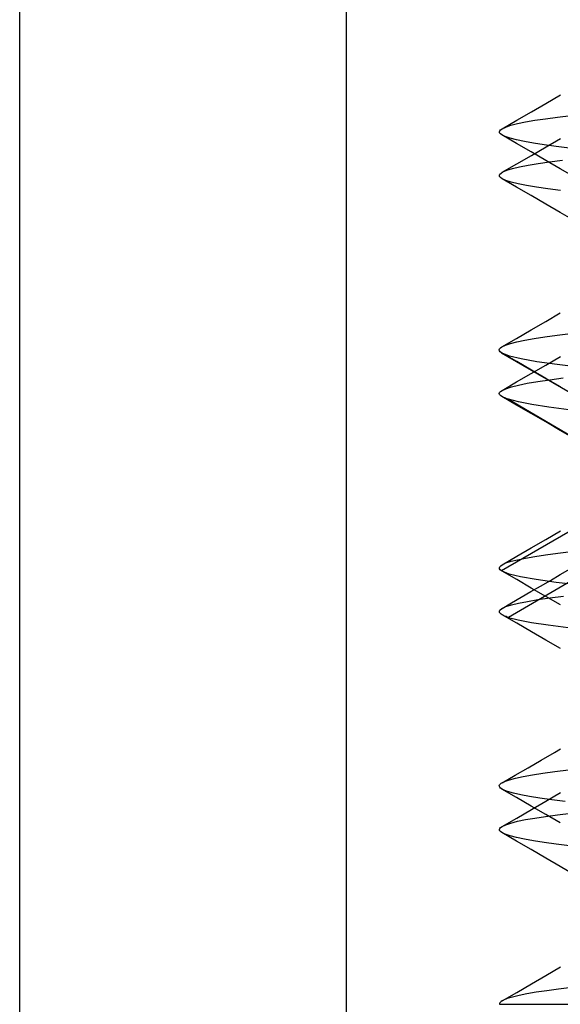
# Model space of a CAD drawing. Header units: millimetres. Extents: x 0 to 93, y -50 to 1.2.
# Tile 36 of 137: x 5 to 6.2, y -5.2 to -2.9. Entities that reach past the tile are written whole.
import ezdxf

# ---------------------------------------------------------------- set-up
doc = ezdxf.new("R2010")
doc.units = ezdxf.units.MM
doc.layers.add('MAIN-2', color=7, linetype='Continuous')

msp = doc.modelspace()

# ---------------------------------------------------------------- linework, layer by layer
at = {"layer": 'MAIN-2'}
for p, q in [((5.75, -9), (5.75, 0)), ((5.0005, -8), (5.0005, -0.8)), ((6.2071, -3.1346), (6.2405, -3.1152)), ((6.2071, -3.1346), (6.2405, -3.1152)), ((6.1736, -3.154), (6.2071, -3.1346)), ((6.1736, -3.154), (6.2071, -3.1346)), ((6.1401, -3.1734), (6.1736, -3.154)), ((6.1401, -3.1734), (6.1736, -3.154)), ((6.1066, -3.1929), (6.1401, -3.1734)), ((6.1066, -3.1929), (6.1401, -3.1734)), ((6.1268, -3.1849), (6.1418, -3.181)), ((6.1268, -3.1849), (6.1418, -3.181)), ((6.1418, -3.181), (6.16, -3.1772)), ((6.1418, -3.181), (6.16, -3.1772)), ((6.16, -3.1772), (6.1813, -3.1735)), ((6.16, -3.1772), (6.1813, -3.1735)), ((6.1813, -3.1735), (6.2058, -3.1698)), ((6.1813, -3.1735), (6.2058, -3.1698)), ((6.2058, -3.1698), (6.2336, -3.166)), ((6.2058, -3.1698), (6.2336, -3.166)), ((6.2336, -3.166), (6.2647, -3.1623)), ((6.2336, -3.166), (6.2647, -3.1623)), ((6.1002, -3.1999), (6.101, -3.1975)), ((6.1002, -3.1999), (6.101, -3.1975)), ((6.1007, -3.2023), (6.1002, -3.1999)), ((6.1007, -3.2023), (6.1002, -3.1999)), ((6.1027, -3.2047), (6.1007, -3.2023)), ((6.1027, -3.2047), (6.1007, -3.2023)), ((6.101, -3.1975), (6.1032, -3.1951)), ((6.101, -3.1975), (6.1032, -3.1951)), ((6.1059, -3.207), (6.1027, -3.2047)), ((6.1059, -3.207), (6.1027, -3.2047)), ((6.1032, -3.1951), (6.1067, -3.1927)), ((6.1032, -3.1951), (6.1067, -3.1927)), ((6.1067, -3.1927), (6.1151, -3.1888)), ((6.1067, -3.1927), (6.1151, -3.1888)), ((6.1151, -3.1888), (6.1268, -3.1849)), ((6.1151, -3.1888), (6.1268, -3.1849)), ((6.1139, -3.2108), (6.1059, -3.207)), ((6.1394, -3.2264), (6.1059, -3.207)), ((6.1139, -3.2108), (6.1059, -3.207)), ((6.1394, -3.2264), (6.1059, -3.207)), ((6.1252, -3.2145), (6.1139, -3.2108)), ((6.1252, -3.2145), (6.1139, -3.2108)), ((6.1398, -3.2182), (6.1252, -3.2145)), ((6.1398, -3.2182), (6.1252, -3.2145)), ((6.1729, -3.2459), (6.1394, -3.2264)), ((6.1729, -3.2459), (6.1394, -3.2264)), ((6.1577, -3.2219), (6.1398, -3.2182)), ((6.1577, -3.2219), (6.1398, -3.2182)), ((6.1788, -3.2257), (6.1577, -3.2219)), ((6.1788, -3.2257), (6.1577, -3.2219)), ((6.2031, -3.2295), (6.1788, -3.2257)), ((6.2031, -3.2295), (6.1788, -3.2257)), ((6.2072, -3.2345), (6.2406, -3.215)), ((6.2072, -3.2345), (6.2406, -3.215)), ((6.2064, -3.2653), (6.1729, -3.2459)), ((6.2064, -3.2653), (6.1729, -3.2459)), ((6.1737, -3.2539), (6.2072, -3.2345)), ((6.1737, -3.2539), (6.2072, -3.2345)), ((6.2306, -3.2333), (6.2031, -3.2295)), ((6.2306, -3.2333), (6.2031, -3.2295)), ((6.2611, -3.2371), (6.2306, -3.2333)), ((6.2611, -3.2371), (6.2306, -3.2333)), ((6.1068, -3.2927), (6.1403, -3.2733)), ((6.1068, -3.2927), (6.1403, -3.2733)), ((6.1403, -3.2733), (6.1737, -3.2539)), ((6.1403, -3.2733), (6.1737, -3.2539)), ((6.166, -3.2761), (6.189, -3.2724)), ((6.166, -3.2761), (6.189, -3.2724)), ((6.189, -3.2724), (6.2154, -3.2686)), ((6.189, -3.2724), (6.2154, -3.2686)), ((6.2398, -3.2847), (6.2064, -3.2653)), ((6.2398, -3.2847), (6.2064, -3.2653)), ((6.2154, -3.2686), (6.2452, -3.2647)), ((6.2154, -3.2686), (6.2452, -3.2647)), ((6.1013, -3.297), (6.104, -3.2944)), ((6.1013, -3.297), (6.104, -3.2944)), ((6.104, -3.2944), (6.1082, -3.2917)), ((6.104, -3.2944), (6.1082, -3.2917)), ((6.1082, -3.2917), (6.1174, -3.2878)), ((6.1082, -3.2917), (6.1174, -3.2878)), ((6.1174, -3.2878), (6.1302, -3.2839)), ((6.1174, -3.2878), (6.1302, -3.2839)), ((6.1302, -3.2839), (6.1464, -3.28)), ((6.1302, -3.2839), (6.1464, -3.28)), ((6.1464, -3.28), (6.166, -3.2761)), ((6.1464, -3.28), (6.166, -3.2761)), ((6.2734, -3.3042), (6.2398, -3.2847)), ((6.2734, -3.3042), (6.2398, -3.2847)), ((6.1003, -3.2996), (6.1013, -3.297)), ((6.1003, -3.2996), (6.1013, -3.297)), ((6.1008, -3.3023), (6.1003, -3.2996)), ((6.1008, -3.3023), (6.1003, -3.2996)), ((6.1029, -3.3049), (6.1008, -3.3023)), ((6.1029, -3.3049), (6.1008, -3.3023)), ((6.1067, -3.3075), (6.1029, -3.3049)), ((6.1067, -3.3075), (6.1029, -3.3049)), ((6.1398, -3.3267), (6.1064, -3.3073)), ((6.1398, -3.3267), (6.1064, -3.3073)), ((6.1153, -3.3114), (6.1067, -3.3075)), ((6.1153, -3.3114), (6.1067, -3.3075)), ((6.1276, -3.3152), (6.1153, -3.3114)), ((6.1276, -3.3152), (6.1153, -3.3114)), ((6.1433, -3.3191), (6.1276, -3.3152)), ((6.1433, -3.3191), (6.1276, -3.3152)), ((6.1625, -3.3229), (6.1433, -3.3191)), ((6.1625, -3.3229), (6.1433, -3.3191)), ((6.1732, -3.3461), (6.1398, -3.3267)), ((6.1732, -3.3461), (6.1398, -3.3267)), ((6.185, -3.3267), (6.1625, -3.3229)), ((6.185, -3.3267), (6.1625, -3.3229)), ((6.211, -3.3306), (6.185, -3.3267)), ((6.211, -3.3306), (6.185, -3.3267)), ((6.2403, -3.3345), (6.211, -3.3306)), ((6.2403, -3.3345), (6.211, -3.3306)), ((6.2065, -3.3654), (6.1732, -3.3461)), ((6.2065, -3.3654), (6.1732, -3.3461)), ((6.2399, -3.3848), (6.2065, -3.3654)), ((6.2399, -3.3848), (6.2065, -3.3654)), ((6.2822, -3.4093), (6.2399, -3.3848)), ((6.2822, -3.4093), (6.2399, -3.3848)), ((6.1731, -3.6541), (6.2065, -3.6347)), ((6.1731, -3.6541), (6.2065, -3.6347)), ((6.2065, -3.6347), (6.24, -3.6153)), ((6.2065, -3.6347), (6.24, -3.6153)), ((6.1396, -3.6735), (6.1731, -3.6541)), ((6.1396, -3.6735), (6.1731, -3.6541)), ((6.1062, -3.6929), (6.1396, -3.6735)), ((6.1062, -3.6929), (6.1396, -3.6735)), ((6.1404, -3.6816), (6.1585, -3.6778)), ((6.1404, -3.6816), (6.1585, -3.6778)), ((6.1585, -3.6778), (6.18, -3.6739)), ((6.1585, -3.6778), (6.18, -3.6739)), ((6.18, -3.6739), (6.2047, -3.6701)), ((6.18, -3.6739), (6.2047, -3.6701)), ((6.2047, -3.6701), (6.2325, -3.6662)), ((6.2047, -3.6701), (6.2325, -3.6662)), ((6.2325, -3.6662), (6.2634, -3.6624)), ((6.2325, -3.6662), (6.2634, -3.6624)), ((6.1001, -3.6997), (6.1009, -3.6974)), ((6.1001, -3.6997), (6.1009, -3.6974)), ((6.1006, -3.7019), (6.1001, -3.6997)), ((6.1006, -3.7019), (6.1001, -3.6997)), ((6.1024, -3.7042), (6.1006, -3.7019)), ((6.1024, -3.7042), (6.1006, -3.7019)), ((6.1009, -3.6974), (6.1029, -3.6951)), ((6.1009, -3.6974), (6.1029, -3.6951)), ((6.1029, -3.6951), (6.1061, -3.6929)), ((6.1029, -3.6951), (6.1061, -3.6929)), ((6.1061, -3.6929), (6.1142, -3.6892)), ((6.1061, -3.6929), (6.1142, -3.6892)), ((6.1142, -3.6892), (6.1256, -3.6854)), ((6.1142, -3.6892), (6.1256, -3.6854)), ((6.1256, -3.6854), (6.1404, -3.6816)), ((6.1256, -3.6854), (6.1404, -3.6816)), ((6.1055, -3.7065), (6.1024, -3.7042)), ((6.1055, -3.7065), (6.1024, -3.7042)), ((6.1055, -3.7065), (6.5041, -3.9376)), ((6.1057, -3.7066), (6.1055, -3.7065)), ((6.1055, -3.7065), (6.5041, -3.9376)), ((6.1057, -3.7066), (6.1055, -3.7065)), ((6.1059, -3.7068), (6.1057, -3.7066)), ((6.1059, -3.7068), (6.1057, -3.7066)), ((6.1061, -3.7069), (6.1059, -3.7068)), ((6.1061, -3.7069), (6.1059, -3.7068)), ((6.1063, -3.707), (6.1061, -3.7069)), ((6.1063, -3.707), (6.1061, -3.7069)), ((6.1065, -3.7071), (6.1063, -3.707)), ((6.1065, -3.7071), (6.1063, -3.707)), ((6.1067, -3.7073), (6.1065, -3.7071)), ((6.1067, -3.7073), (6.1065, -3.7071)), ((6.1402, -3.7267), (6.1067, -3.7072)), ((6.1402, -3.7267), (6.1067, -3.7072)), ((6.1233, -3.714), (6.1067, -3.7073)), ((6.1233, -3.714), (6.1067, -3.7073)), ((6.1499, -3.7206), (6.1233, -3.714)), ((6.1499, -3.7206), (6.1233, -3.714)), ((6.1863, -3.7272), (6.1499, -3.7206)), ((6.1863, -3.7272), (6.1499, -3.7206)), ((6.2068, -3.7347), (6.2403, -3.7153)), ((6.2068, -3.7347), (6.2403, -3.7153)), ((6.1736, -3.7461), (6.1402, -3.7267)), ((6.1736, -3.7461), (6.1402, -3.7267)), ((6.1733, -3.7541), (6.2068, -3.7347)), ((6.1733, -3.7541), (6.2068, -3.7347)), ((6.2071, -3.7655), (6.1736, -3.7461)), ((6.2071, -3.7655), (6.1736, -3.7461)), ((6.2324, -3.7337), (6.1863, -3.7272)), ((6.2324, -3.7337), (6.1863, -3.7272)), ((6.2879, -3.7402), (6.2324, -3.7337)), ((6.2879, -3.7402), (6.2324, -3.7337)), ((6.1398, -3.7735), (6.1733, -3.7541)), ((6.1398, -3.7735), (6.1733, -3.7541)), ((6.1882, -3.7724), (6.2158, -3.7683)), ((6.1882, -3.7724), (6.2158, -3.7683)), ((6.2406, -3.7849), (6.2071, -3.7655)), ((6.2406, -3.7849), (6.2071, -3.7655)), ((6.2158, -3.7683), (6.2469, -3.7643)), ((6.2158, -3.7683), (6.2469, -3.7643)), ((6.1029, -3.7953), (6.1063, -3.7929)), ((6.1029, -3.7953), (6.1063, -3.7929)), ((6.1063, -3.793), (6.1398, -3.7735)), ((6.1063, -3.793), (6.1398, -3.7735)), ((6.1063, -3.7929), (6.1151, -3.7889)), ((6.1063, -3.7929), (6.1151, -3.7889)), ((6.1151, -3.7889), (6.1277, -3.7848)), ((6.1151, -3.7889), (6.1277, -3.7848)), ((6.1277, -3.7848), (6.1441, -3.7807)), ((6.1277, -3.7848), (6.1441, -3.7807)), ((6.1441, -3.7807), (6.1642, -3.7765)), ((6.1441, -3.7807), (6.1642, -3.7765)), ((6.1642, -3.7765), (6.1882, -3.7724)), ((6.1642, -3.7765), (6.1882, -3.7724)), ((6.1001, -3.8), (6.1008, -3.7976)), ((6.1001, -3.8), (6.1008, -3.7976)), ((6.1007, -3.8023), (6.1001, -3.8)), ((6.1007, -3.8023), (6.1001, -3.8)), ((6.1028, -3.8047), (6.1007, -3.8023)), ((6.1028, -3.8047), (6.1007, -3.8023)), ((6.1008, -3.7976), (6.1029, -3.7953)), ((6.1008, -3.7976), (6.1029, -3.7953)), ((6.1061, -3.807), (6.1028, -3.8047)), ((6.1061, -3.807), (6.1028, -3.8047)), ((6.108, -3.8081), (6.1061, -3.807)), ((6.108, -3.8081), (6.1061, -3.807)), ((6.1396, -3.8264), (6.1062, -3.8071)), ((6.1396, -3.8264), (6.1062, -3.8071)), ((6.1102, -3.8091), (6.108, -3.8081)), ((6.1102, -3.8091), (6.108, -3.8081)), ((6.1125, -3.8101), (6.1102, -3.8091)), ((6.1125, -3.8101), (6.1102, -3.8091)), ((6.1152, -3.8111), (6.1125, -3.8101)), ((6.1152, -3.8111), (6.1125, -3.8101)), ((6.1181, -3.8122), (6.1152, -3.8111)), ((6.1181, -3.8122), (6.1152, -3.8111)), ((6.1212, -3.8132), (6.1181, -3.8122)), ((6.1212, -3.8132), (6.1181, -3.8122)), ((6.1212, -3.8132), (6.5157, -4.0442)), ((6.1439, -3.8192), (6.1212, -3.8132)), ((6.1212, -3.8132), (6.5157, -4.0442)), ((6.1439, -3.8192), (6.1212, -3.8132)), ((6.173, -3.8458), (6.1396, -3.8264)), ((6.173, -3.8458), (6.1396, -3.8264)), ((6.1747, -3.8253), (6.1439, -3.8192)), ((6.1747, -3.8253), (6.1439, -3.8192)), ((6.2133, -3.8312), (6.1747, -3.8253)), ((6.2133, -3.8312), (6.1747, -3.8253)), ((6.2595, -3.8371), (6.2133, -3.8312)), ((6.2595, -3.8371), (6.2133, -3.8312)), ((6.2065, -3.8652), (6.173, -3.8458)), ((6.2065, -3.8652), (6.173, -3.8458)), ((6.2399, -3.8846), (6.2065, -3.8652)), ((6.2399, -3.8846), (6.2065, -3.8652)), ((6.2735, -3.9041), (6.2399, -3.8846)), ((6.2735, -3.9041), (6.2399, -3.8846)), ((6.5041, -3.9758), (6.1054, -4.2068)), ((6.5041, -3.9758), (6.1054, -4.2068)), ((6.5158, -4.0824), (6.1212, -4.3135)), ((6.5158, -4.0824), (6.1212, -4.3135)), ((6.2068, -4.1344), (6.2402, -4.1151)), ((6.2068, -4.1344), (6.2402, -4.1151)), ((6.14, -4.1732), (6.1734, -4.1538)), ((6.14, -4.1732), (6.1734, -4.1538)), ((6.1734, -4.1538), (6.2068, -4.1344)), ((6.1734, -4.1538), (6.2068, -4.1344)), ((6.1066, -4.1926), (6.14, -4.1732)), ((6.1066, -4.1926), (6.14, -4.1732)), ((6.1603, -4.1774), (6.1817, -4.1737)), ((6.1603, -4.1774), (6.1817, -4.1737)), ((6.1817, -4.1737), (6.2063, -4.17)), ((6.1817, -4.1737), (6.2063, -4.17)), ((6.2063, -4.17), (6.2341, -4.1663)), ((6.2063, -4.17), (6.2341, -4.1663)), ((6.2341, -4.1663), (6.265, -4.1625)), ((6.2341, -4.1663), (6.265, -4.1625)), ((6.1002, -4.1996), (6.1011, -4.1972)), ((6.1002, -4.1996), (6.1011, -4.1972)), ((6.1006, -4.202), (6.1002, -4.1996)), ((6.1006, -4.202), (6.1002, -4.1996)), ((6.1011, -4.1972), (6.1033, -4.1948)), ((6.1011, -4.1972), (6.1033, -4.1948)), ((6.1033, -4.1948), (6.1068, -4.1925)), ((6.1033, -4.1948), (6.1068, -4.1925)), ((6.1068, -4.1925), (6.1152, -4.1886)), ((6.1068, -4.1925), (6.1152, -4.1886)), ((6.1152, -4.1886), (6.127, -4.1848)), ((6.1152, -4.1886), (6.127, -4.1848)), ((6.127, -4.1848), (6.142, -4.1811)), ((6.127, -4.1848), (6.142, -4.1811)), ((6.142, -4.1811), (6.1603, -4.1774)), ((6.142, -4.1811), (6.1603, -4.1774)), ((6.2399, -4.2152), (6.2734, -4.1958)), ((6.2399, -4.2152), (6.2734, -4.1958)), ((6.1024, -4.2044), (6.1006, -4.202)), ((6.1024, -4.2044), (6.1006, -4.202)), ((6.1054, -4.2068), (6.1024, -4.2044)), ((6.1054, -4.2068), (6.1024, -4.2044)), ((6.1056, -4.2069), (6.1054, -4.2068)), ((6.1056, -4.2069), (6.1054, -4.2068)), ((6.1058, -4.207), (6.1056, -4.2069)), ((6.1058, -4.207), (6.1056, -4.2069)), ((6.106, -4.2071), (6.1058, -4.207)), ((6.106, -4.2071), (6.1058, -4.207)), ((6.1062, -4.2072), (6.106, -4.2071)), ((6.1062, -4.2072), (6.106, -4.2071)), ((6.1064, -4.2074), (6.1062, -4.2072)), ((6.1064, -4.2074), (6.1062, -4.2072)), ((6.1066, -4.2075), (6.1064, -4.2074)), ((6.1066, -4.2075), (6.1064, -4.2074)), ((6.14, -4.2268), (6.1066, -4.2074)), ((6.14, -4.2268), (6.1066, -4.2074)), ((6.1228, -4.2139), (6.1066, -4.2075)), ((6.1228, -4.2139), (6.1066, -4.2075)), ((6.1488, -4.2202), (6.1228, -4.2139)), ((6.1488, -4.2202), (6.1228, -4.2139)), ((6.1847, -4.2267), (6.1488, -4.2202)), ((6.1847, -4.2267), (6.1488, -4.2202)), ((6.2172, -4.2284), (6.2399, -4.2152)), ((6.2172, -4.2284), (6.2399, -4.2152)), ((6.1734, -4.2462), (6.14, -4.2268)), ((6.1734, -4.2462), (6.14, -4.2268)), ((6.1725, -4.2543), (6.1945, -4.2415)), ((6.1725, -4.2543), (6.1945, -4.2415)), ((6.2304, -4.2332), (6.1847, -4.2267)), ((6.2304, -4.2332), (6.1847, -4.2267)), ((6.1945, -4.2415), (6.2172, -4.2284)), ((6.1945, -4.2415), (6.2172, -4.2284)), ((6.2855, -4.2398), (6.2304, -4.2332)), ((6.2855, -4.2398), (6.2304, -4.2332)), ((6.1284, -4.2799), (6.1504, -4.2671)), ((6.1284, -4.2799), (6.1504, -4.2671)), ((6.1504, -4.2671), (6.1725, -4.2543)), ((6.1504, -4.2671), (6.1725, -4.2543)), ((6.2068, -4.2655), (6.1734, -4.2462)), ((6.2068, -4.2655), (6.1734, -4.2462)), ((6.2401, -4.2849), (6.2068, -4.2655)), ((6.2401, -4.2849), (6.2068, -4.2655)), ((6.2163, -4.2686), (6.2475, -4.2645)), ((6.2163, -4.2686), (6.2475, -4.2645)), ((6.1062, -4.2926), (6.1151, -4.2886)), ((6.1062, -4.2926), (6.1151, -4.2886)), ((6.1064, -4.2926), (6.1284, -4.2799)), ((6.1064, -4.2926), (6.1284, -4.2799)), ((6.1151, -4.2886), (6.1278, -4.2846)), ((6.1151, -4.2886), (6.1278, -4.2846)), ((6.1278, -4.2846), (6.1444, -4.2806)), ((6.1278, -4.2846), (6.1444, -4.2806)), ((6.1444, -4.2806), (6.1647, -4.2766)), ((6.1444, -4.2806), (6.1647, -4.2766)), ((6.1647, -4.2766), (6.1887, -4.2726)), ((6.1647, -4.2766), (6.1887, -4.2726)), ((6.1887, -4.2726), (6.2163, -4.2686)), ((6.1887, -4.2726), (6.2163, -4.2686)), ((6.1002, -4.3003), (6.1004, -4.2985)), ((6.1002, -4.3003), (6.1004, -4.2985)), ((6.1007, -4.3021), (6.1002, -4.3003)), ((6.1007, -4.3021), (6.1002, -4.3003)), ((6.1004, -4.2985), (6.1013, -4.2967)), ((6.1004, -4.2985), (6.1013, -4.2967)), ((6.102, -4.3039), (6.1007, -4.3021)), ((6.102, -4.3039), (6.1007, -4.3021)), ((6.1013, -4.2967), (6.1062, -4.2926)), ((6.1013, -4.2967), (6.1062, -4.2926)), ((6.1041, -4.3057), (6.102, -4.3039)), ((6.1041, -4.3057), (6.102, -4.3039)), ((6.1068, -4.3075), (6.1041, -4.3057)), ((6.1068, -4.3075), (6.1041, -4.3057)), ((6.1087, -4.3085), (6.1068, -4.3075)), ((6.1087, -4.3085), (6.1068, -4.3075)), ((6.1404, -4.3269), (6.107, -4.3075)), ((6.1404, -4.3269), (6.107, -4.3075)), ((6.1107, -4.3095), (6.1087, -4.3085)), ((6.1107, -4.3095), (6.1087, -4.3085)), ((6.113, -4.3105), (6.1107, -4.3095)), ((6.113, -4.3105), (6.1107, -4.3095)), ((6.1155, -4.3115), (6.113, -4.3105)), ((6.1155, -4.3115), (6.113, -4.3105)), ((6.1183, -4.3125), (6.1155, -4.3115)), ((6.1183, -4.3125), (6.1155, -4.3115)), ((6.1212, -4.3135), (6.1183, -4.3125)), ((6.1212, -4.3135), (6.1183, -4.3125)), ((6.1212, -4.3135), (6.1435, -4.3193)), ((6.1212, -4.3135), (6.1435, -4.3193)), ((6.1737, -4.3463), (6.1404, -4.3269)), ((6.1737, -4.3463), (6.1404, -4.3269)), ((6.1435, -4.3193), (6.1738, -4.325)), ((6.1435, -4.3193), (6.1738, -4.325)), ((6.1738, -4.325), (6.2119, -4.3308)), ((6.1738, -4.325), (6.2119, -4.3308)), ((6.2119, -4.3308), (6.2577, -4.3367)), ((6.2119, -4.3308), (6.2577, -4.3367)), ((6.2071, -4.3656), (6.1737, -4.3463)), ((6.2071, -4.3656), (6.1737, -4.3463)), ((6.2404, -4.385), (6.2071, -4.3656)), ((6.2404, -4.385), (6.2071, -4.3656)), ((6.1963, -4.6405), (6.2264, -4.6231)), ((6.1963, -4.6405), (6.2264, -4.6231)), ((6.2264, -4.6231), (6.2402, -4.6151)), ((6.2264, -4.6231), (6.2402, -4.6151)), ((6.1663, -4.658), (6.1963, -4.6405)), ((6.1663, -4.658), (6.1963, -4.6405)), ((6.1363, -4.6754), (6.1663, -4.658)), ((6.1363, -4.6754), (6.1663, -4.658)), ((6.176, -4.6744), (6.2002, -4.6706)), ((6.176, -4.6744), (6.2002, -4.6706)), ((6.2002, -4.6706), (6.2276, -4.6668)), ((6.2002, -4.6706), (6.2276, -4.6668)), ((6.2276, -4.6668), (6.2585, -4.663)), ((6.2276, -4.6668), (6.2585, -4.663)), ((6.1008, -4.6974), (6.1024, -4.6956)), ((6.1008, -4.6974), (6.1024, -4.6956)), ((6.1024, -4.6956), (6.1047, -4.6937)), ((6.1024, -4.6956), (6.1047, -4.6937)), ((6.1047, -4.6937), (6.1122, -4.6899)), ((6.1047, -4.6937), (6.1122, -4.6899)), ((6.1063, -4.6928), (6.1363, -4.6754)), ((6.1063, -4.6928), (6.1363, -4.6754)), ((6.1122, -4.6899), (6.1232, -4.686)), ((6.1122, -4.6899), (6.1232, -4.686)), ((6.1232, -4.686), (6.1375, -4.6821)), ((6.1232, -4.686), (6.1375, -4.6821)), ((6.1375, -4.6821), (6.1551, -4.6782)), ((6.1375, -4.6821), (6.1551, -4.6782)), ((6.1551, -4.6782), (6.176, -4.6744)), ((6.1551, -4.6782), (6.176, -4.6744)), ((6.1001, -4.6993), (6.1008, -4.6974)), ((6.1001, -4.6993), (6.1008, -4.6974)), ((6.1003, -4.7011), (6.1001, -4.6993)), ((6.1003, -4.7011), (6.1001, -4.6993)), ((6.1012, -4.703), (6.1003, -4.7011)), ((6.1012, -4.703), (6.1003, -4.7011)), ((6.1029, -4.7048), (6.1012, -4.703)), ((6.1029, -4.7048), (6.1012, -4.703)), ((6.1092, -4.7086), (6.1029, -4.7048)), ((6.1092, -4.7086), (6.1029, -4.7048)), ((6.1397, -4.7265), (6.1062, -4.7071)), ((6.1397, -4.7265), (6.1062, -4.7071)), ((6.119, -4.7125), (6.1092, -4.7086)), ((6.119, -4.7125), (6.1092, -4.7086)), ((6.1324, -4.7163), (6.119, -4.7125)), ((6.1324, -4.7163), (6.119, -4.7125)), ((6.1493, -4.7202), (6.1324, -4.7163)), ((6.1493, -4.7202), (6.1324, -4.7163)), ((6.2071, -4.7346), (6.2405, -4.7152)), ((6.2071, -4.7346), (6.2405, -4.7152)), ((6.1731, -4.7459), (6.1397, -4.7265)), ((6.1731, -4.7459), (6.1397, -4.7265)), ((6.1696, -4.7241), (6.1493, -4.7202)), ((6.1696, -4.7241), (6.1493, -4.7202)), ((6.1933, -4.728), (6.1696, -4.7241)), ((6.1933, -4.728), (6.1696, -4.7241)), ((6.1736, -4.754), (6.2071, -4.7346)), ((6.1736, -4.754), (6.2071, -4.7346)), ((6.2205, -4.732), (6.1933, -4.728)), ((6.2205, -4.732), (6.1933, -4.728)), ((6.2509, -4.7359), (6.2205, -4.732)), ((6.2509, -4.7359), (6.2205, -4.732)), ((6.1401, -4.7734), (6.1736, -4.754)), ((6.1401, -4.7734), (6.1736, -4.754)), ((6.2066, -4.7653), (6.1731, -4.7459)), ((6.2066, -4.7653), (6.1731, -4.7459)), ((6.2336, -4.766), (6.2647, -4.7623)), ((6.2336, -4.766), (6.2647, -4.7623)), ((6.1066, -4.7929), (6.1401, -4.7734)), ((6.1066, -4.7929), (6.1401, -4.7734)), ((6.1151, -4.7888), (6.1268, -4.7849)), ((6.1151, -4.7888), (6.1268, -4.7849)), ((6.1268, -4.7849), (6.1418, -4.781)), ((6.1268, -4.7849), (6.1418, -4.781)), ((6.1418, -4.781), (6.16, -4.7772)), ((6.1418, -4.781), (6.16, -4.7772)), ((6.16, -4.7772), (6.1813, -4.7735)), ((6.16, -4.7772), (6.1813, -4.7735)), ((6.1813, -4.7735), (6.2058, -4.7698)), ((6.1813, -4.7735), (6.2058, -4.7698)), ((6.2058, -4.7698), (6.2336, -4.766)), ((6.2058, -4.7698), (6.2336, -4.766)), ((6.24, -4.7847), (6.2066, -4.7653)), ((6.24, -4.7847), (6.2066, -4.7653)), ((6.1002, -4.7999), (6.101, -4.7975)), ((6.1002, -4.7999), (6.101, -4.7975)), ((6.1007, -4.8023), (6.1002, -4.7999)), ((6.1007, -4.8023), (6.1002, -4.7999)), ((6.1027, -4.8047), (6.1007, -4.8023)), ((6.1027, -4.8047), (6.1007, -4.8023)), ((6.101, -4.7975), (6.1032, -4.7951)), ((6.101, -4.7975), (6.1032, -4.7951)), ((6.1059, -4.807), (6.1027, -4.8047)), ((6.1059, -4.807), (6.1027, -4.8047)), ((6.1032, -4.7951), (6.1067, -4.7927)), ((6.1032, -4.7951), (6.1067, -4.7927)), ((6.1139, -4.8108), (6.1059, -4.807)), ((6.1394, -4.8264), (6.1059, -4.807)), ((6.1139, -4.8108), (6.1059, -4.807)), ((6.1394, -4.8264), (6.1059, -4.807)), ((6.1067, -4.7927), (6.1151, -4.7888)), ((6.1067, -4.7927), (6.1151, -4.7888)), ((6.1252, -4.8145), (6.1139, -4.8108)), ((6.1252, -4.8145), (6.1139, -4.8108)), ((6.1398, -4.8182), (6.1252, -4.8145)), ((6.1398, -4.8182), (6.1252, -4.8145)), ((6.1729, -4.8459), (6.1394, -4.8264)), ((6.1729, -4.8459), (6.1394, -4.8264)), ((6.1577, -4.8219), (6.1398, -4.8182)), ((6.1577, -4.8219), (6.1398, -4.8182)), ((6.1788, -4.8257), (6.1577, -4.8219)), ((6.1788, -4.8257), (6.1577, -4.8219)), ((6.2031, -4.8295), (6.1788, -4.8257)), ((6.2031, -4.8295), (6.1788, -4.8257)), ((6.2306, -4.8333), (6.2031, -4.8295)), ((6.2306, -4.8333), (6.2031, -4.8295)), ((6.2064, -4.8653), (6.1729, -4.8459)), ((6.2064, -4.8653), (6.1729, -4.8459)), ((6.2611, -4.8371), (6.2306, -4.8333)), ((6.2611, -4.8371), (6.2306, -4.8333)), ((6.2398, -4.8847), (6.2064, -4.8653)), ((6.2398, -4.8847), (6.2064, -4.8653)), ((6.2734, -4.9042), (6.2398, -4.8847)), ((6.2734, -4.9042), (6.2398, -4.8847)), ((6.207, -5.1344), (6.2405, -5.115)), ((6.207, -5.1344), (6.2405, -5.115)), ((6.1736, -5.1538), (6.207, -5.1344)), ((6.1736, -5.1538), (6.207, -5.1344)), ((6.14, -5.1733), (6.1736, -5.1538)), ((6.14, -5.1733), (6.1736, -5.1538)), ((6.2088, -5.1695), (6.1846, -5.1731)), ((6.2088, -5.1695), (6.1846, -5.1731)), ((6.2361, -5.1658), (6.2088, -5.1695)), ((6.2361, -5.1658), (6.2088, -5.1695)), ((6.2662, -5.1621), (6.2361, -5.1658)), ((6.2662, -5.1621), (6.2361, -5.1658)), ((6.1066, -5.1927), (6.1043, -5.1941)), ((6.1066, -5.1927), (6.1043, -5.1941)), ((6.1065, -5.1927), (6.14, -5.1733)), ((6.1065, -5.1927), (6.14, -5.1733)), ((6.1094, -5.1912), (6.1066, -5.1927)), ((6.1094, -5.1912), (6.1066, -5.1927)), ((6.1183, -5.1876), (6.1094, -5.1912)), ((6.1183, -5.1876), (6.1094, -5.1912)), ((6.1303, -5.184), (6.1183, -5.1876)), ((6.1303, -5.184), (6.1183, -5.1876)), ((6.1454, -5.1804), (6.1303, -5.184)), ((6.1454, -5.1804), (6.1303, -5.184)), ((6.1634, -5.1768), (6.1454, -5.1804)), ((6.1634, -5.1768), (6.1454, -5.1804)), ((6.1846, -5.1731), (6.1634, -5.1768)), ((6.1846, -5.1731), (6.1634, -5.1768)), ((6.1005, -5.1985), (6.1002, -5.2)), ((6.1005, -5.1985), (6.1002, -5.2)), ((6.1002, -5.2), (6.1139, -5.2)), ((6.1012, -5.197), (6.1005, -5.1985)), ((6.1012, -5.197), (6.1005, -5.1985)), ((6.1025, -5.1956), (6.1012, -5.197)), ((6.1025, -5.1956), (6.1012, -5.197)), ((6.1043, -5.1941), (6.1025, -5.1956)), ((6.1043, -5.1941), (6.1025, -5.1956)), ((6.1139, -5.2), (6.1343, -5.2)), ((6.1343, -5.2), (6.1603, -5.2)), ((6.1603, -5.2), (6.1911, -5.2)), ((6.1911, -5.2), (6.226, -5.2)), ((6.226, -5.2), (6.2645, -5.2))]:
    msp.add_line(p, q, dxfattribs=at)

doc.saveas('drawing.dxf')
